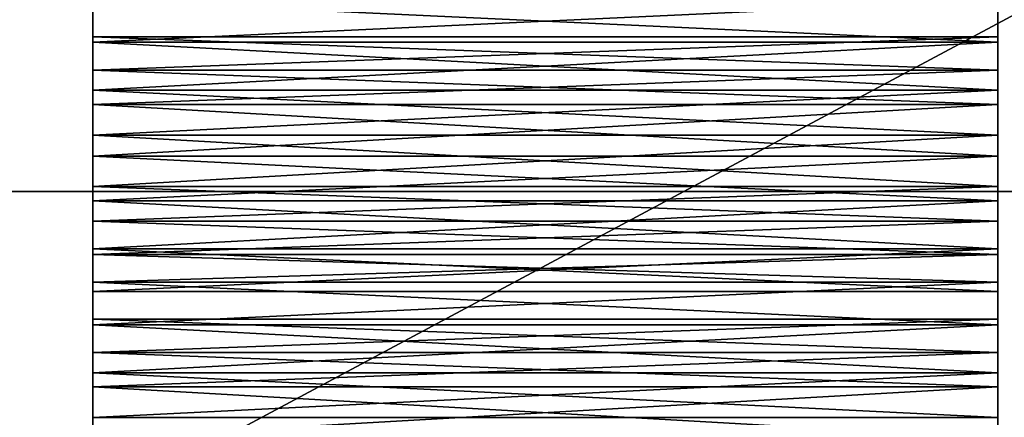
# Model space of a CAD drawing. Header units: millimetres. Extents: x -96 to 96, y -34 to 18.
# Tile 149 of 192: x 45.35 to 54.06, y -4 to -0.48. Entities that reach past the tile are written whole.
import ezdxf

# ---------------------------------------------------------------- set-up
doc = ezdxf.new("R2010")
doc.units = ezdxf.units.MM
doc.header["$LTSCALE"] = 65.185185
for name, color, linetype in [('2', 7, 'CONTINUOUS'), ('22', 7, 'CONTINUOUS'), ('24', 7, 'CONTINUOUS'), ('26', 7, 'CONTINUOUS'), ('30', 7, 'CONTINUOUS'), ('6', 7, 'CONTINUOUS'), ('808', 7, 'CONTINUOUS'), ('809', 7, 'CONTINUOUS'), ('837', 7, 'CONTINUOUS'), ('838', 7, 'CONTINUOUS'), ('842', 7, 'CONTINUOUS'), ('843', 7, 'CONTINUOUS'), ('852', 7, 'CONTINUOUS'), ('857', 7, 'CONTINUOUS'), ('862', 7, 'CONTINUOUS'), ('863', 7, 'CONTINUOUS'), ('867', 7, 'CONTINUOUS'), ('868', 7, 'CONTINUOUS'), ('892', 7, 'CONTINUOUS'), ('893', 7, 'CONTINUOUS'), ('921', 7, 'CONTINUOUS'), ('922', 7, 'CONTINUOUS'), ('926', 7, 'CONTINUOUS'), ('927', 7, 'CONTINUOUS'), ('936', 7, 'CONTINUOUS'), ('941', 7, 'CONTINUOUS'), ('946', 7, 'CONTINUOUS'), ('947', 7, 'CONTINUOUS'), ('951', 7, 'CONTINUOUS'), ('952', 7, 'CONTINUOUS')]:
    doc.layers.add(name, color=color, linetype=linetype)

msp = doc.modelspace()

# ---------------------------------------------------------------- linework, layer by layer
at = {"layer": '2', "color": 7, "linetype": 'Continuous'}
for points in [[(74, -27.5, 22.1466), (3.9737, 10.2026, 22.4756), (3.7894, -9.8053, 22.301), (74, -27.5, 22.1466)], [(74, 10.2026, 22.4756), (3.9737, 10.2026, 22.4756), (74, -27.5, 22.1466), (74, 10.2026, 22.4756)]]:
    msp.add_3dface(points, dxfattribs=at)
at = {"layer": '22', "color": 7, "linetype": 'Continuous'}
for points in [[(-72, -2, 20), (72, -2, 20), (-72, -27.5, 20.2225), (-72, -2, 20)], [(72, -2, 20), (72, -27.5, 20.2225), (-72, -27.5, 20.2225), (72, -2, 20)]]:
    msp.add_3dface(points, dxfattribs=at)
at = {"layer": '24', "color": 7, "linetype": 'Continuous'}
for points in [[(-72, -2, -20), (-72, -27.5, -20.2225), (72, -27.5, -20.2225), (-72, -2, -20)], [(72, -2, -20), (-72, -2, -20), (72, -27.5, -20.2225), (72, -2, -20)]]:
    msp.add_3dface(points, dxfattribs=at)
at = {"layer": '26', "color": 7, "linetype": 'Continuous'}
for points in [[(71.4, -2, 19.4), (-71.4, -2, 19.4), (71.4, 13.6, 19.8085), (71.4, -2, 19.4)], [(71.4, 13.6, 19.8085), (-71.4, -2, 19.4), (-71.4, 13.6, 19.8085), (71.4, 13.6, 19.8085)]]:
    msp.add_3dface(points, dxfattribs=at)
at = {"layer": '30', "color": 7, "linetype": 'Continuous'}
for points in [[(-71.4, 13.6, -19.8085), (71.4, -2, -19.4), (71.4, 13.6, -19.8085), (-71.4, 13.6, -19.8085)], [(-71.4, 13.6, -19.8085), (-71.4, -2, -19.4), (71.4, -2, -19.4), (-71.4, 13.6, -19.8085)]]:
    msp.add_3dface(points, dxfattribs=at)
at = {"layer": '6', "color": 7, "linetype": 'Continuous'}
for points in [[(3.8118, -7.4278, -22.3217), (74, 10.2026, -22.4756), (3.6186, -27.5, -22.1466), (3.8118, -7.4278, -22.3217)], [(74, 10.2026, -22.4756), (74, -27.5, -22.1466), (3.6186, -27.5, -22.1466), (74, 10.2026, -22.4756)], [(3.9737, 10.2026, -22.4756), (74, 10.2026, -22.4756), (3.8118, -7.4278, -22.3217), (3.9737, 10.2026, -22.4756)]]:
    msp.add_3dface(points, dxfattribs=at)
at = {"layer": '808', "color": 2, "linetype": 'Continuous'}
for points in [[(46, -0.3029, -23.5798), (46, -0.6311, -24.0876), (46, -0.6798, -23.3818), (46, -0.3029, -23.5798)], [(46, -0.3849, -24.2942), (46, -0.6311, -24.0876), (46, -0.3029, -23.5798), (46, -0.3849, -24.2942)], [(46, -0.6311, -24.0876), (46, -0.9252, -23.9714), (46, -0.6798, -23.3818), (46, -0.6311, -24.0876)], [(46, -0.6798, -23.3818), (46, -0.9252, -23.9714), (46, -1.1049, -23.3586), (46, -0.6798, -23.3818)], [(46, -0.9252, -23.9714), (46, -1.2302, -24.0548), (46, -1.1049, -23.3586), (46, -0.9252, -23.9714)], [(46, -1.1049, -23.3586), (46, -1.2302, -24.0548), (46, -1.5011, -23.5142), (46, -1.1049, -23.3586)], [(46, -1.2302, -24.0548), (46, -1.6868, -24.3597), (46, -1.5011, -23.5142), (46, -1.2302, -24.0548)], [(46, -1.5011, -23.5142), (46, -1.6868, -24.3597), (46, -1.9576, -23.8191), (46, -1.5011, -23.5142)], [(46, -1.6868, -24.3597), (46, -2.083, -24.5154), (46, -1.9576, -23.8191), (46, -1.6868, -24.3597)], [(46, -1.9576, -23.8191), (46, -2.083, -24.5154), (46, -2.2626, -23.9026), (46, -1.9576, -23.8191)], [(46, -2.083, -24.5154), (46, -2.5081, -24.4921), (46, -2.2626, -23.9026), (46, -2.083, -24.5154)], [(46, -2.2626, -23.9026), (46, -2.5081, -24.4921), (46, -2.5567, -23.7863), (46, -2.2626, -23.9026)], [(46, -2.5081, -24.4921), (46, -2.8849, -24.2942), (46, -2.5567, -23.7863), (46, -2.5081, -24.4921)], [(46, -2.5567, -23.7863), (46, -2.8849, -24.2942), (46, -2.8029, -23.5798), (46, -2.5567, -23.7863)], [(46, -2.8029, -23.5798), (46, -3.1311, -24.0876), (46, -3.1798, -23.3818), (46, -2.8029, -23.5798)], [(46, -2.8849, -24.2942), (46, -3.1311, -24.0876), (46, -2.8029, -23.5798), (46, -2.8849, -24.2942)], [(46, -3.1311, -24.0876), (46, -3.4252, -23.9714), (46, -3.1798, -23.3818), (46, -3.1311, -24.0876)], [(46, -3.1798, -23.3818), (46, -3.4252, -23.9714), (46, -3.6049, -23.3586), (46, -3.1798, -23.3818)], [(46, -3.4252, -23.9714), (46, -3.7302, -24.0548), (46, -3.6049, -23.3586), (46, -3.4252, -23.9714)], [(46, -3.6049, -23.3586), (46, -3.7302, -24.0548), (46, -4.0011, -23.5142), (46, -3.6049, -23.3586)], [(46, -3.7302, -24.0548), (46, -4.1868, -24.3597), (46, -4.0011, -23.5142), (46, -3.7302, -24.0548)]]:
    msp.add_3dface(points, dxfattribs=at)
at = {"layer": '809', "color": 2, "linetype": 'Continuous'}
for points in [[(54, -0.3029, -23.5798), (54, -0.6798, -23.3818), (54, -0.3849, -24.2942), (54, -0.3029, -23.5798)], [(54, -0.3849, -24.2942), (54, -0.6798, -23.3818), (54, -0.6311, -24.0876), (54, -0.3849, -24.2942)], [(54, -0.6311, -24.0876), (54, -0.6798, -23.3818), (54, -0.9252, -23.9714), (54, -0.6311, -24.0876)], [(54, -0.6798, -23.3818), (54, -1.1049, -23.3586), (54, -0.9252, -23.9714), (54, -0.6798, -23.3818)], [(54, -0.9252, -23.9714), (54, -1.1049, -23.3586), (54, -1.2302, -24.0548), (54, -0.9252, -23.9714)], [(54, -1.1049, -23.3586), (54, -1.5011, -23.5142), (54, -1.2302, -24.0548), (54, -1.1049, -23.3586)], [(54, -1.2302, -24.0548), (54, -1.5011, -23.5142), (54, -1.6868, -24.3597), (54, -1.2302, -24.0548)], [(54, -1.5011, -23.5142), (54, -1.9576, -23.8191), (54, -1.6868, -24.3597), (54, -1.5011, -23.5142)], [(54, -1.6868, -24.3597), (54, -1.9576, -23.8191), (54, -2.083, -24.5154), (54, -1.6868, -24.3597)], [(54, -1.9576, -23.8191), (54, -2.2626, -23.9026), (54, -2.083, -24.5154), (54, -1.9576, -23.8191)], [(54, -2.083, -24.5154), (54, -2.2626, -23.9026), (54, -2.5081, -24.4921), (54, -2.083, -24.5154)], [(54, -2.2626, -23.9026), (54, -2.5567, -23.7863), (54, -2.5081, -24.4921), (54, -2.2626, -23.9026)], [(54, -2.5567, -23.7863), (54, -2.8029, -23.5798), (54, -2.5081, -24.4921), (54, -2.5567, -23.7863)], [(54, -2.5081, -24.4921), (54, -2.8029, -23.5798), (54, -2.8849, -24.2942), (54, -2.5081, -24.4921)], [(54, -2.8029, -23.5798), (54, -3.1798, -23.3818), (54, -2.8849, -24.2942), (54, -2.8029, -23.5798)], [(54, -2.8849, -24.2942), (54, -3.1798, -23.3818), (54, -3.1311, -24.0876), (54, -2.8849, -24.2942)], [(54, -3.1311, -24.0876), (54, -3.1798, -23.3818), (54, -3.4252, -23.9714), (54, -3.1311, -24.0876)], [(54, -3.1798, -23.3818), (54, -3.6049, -23.3586), (54, -3.4252, -23.9714), (54, -3.1798, -23.3818)], [(54, -3.4252, -23.9714), (54, -3.6049, -23.3586), (54, -3.7302, -24.0548), (54, -3.4252, -23.9714)], [(54, -3.6049, -23.3586), (54, -4.0011, -23.5142), (54, -3.7302, -24.0548), (54, -3.6049, -23.3586)], [(54, -3.7302, -24.0548), (54, -4.0011, -23.5142), (54, -4.1868, -24.3597), (54, -3.7302, -24.0548)]]:
    msp.add_3dface(points, dxfattribs=at)
at = {"layer": '837', "color": 2, "linetype": 'Continuous'}
for points in [[(46, -1.6868, -24.3597), (46, -1.2302, -24.0548), (54, -1.2302, -24.0548), (46, -1.6868, -24.3597)], [(46, -1.6868, -24.3597), (54, -1.2302, -24.0548), (54, -1.6868, -24.3597), (46, -1.6868, -24.3597)]]:
    msp.add_3dface(points, dxfattribs=at)
at = {"layer": '838', "color": 2, "linetype": 'Continuous'}
for points in [[(46, -4.1868, -24.3597), (54, -3.7302, -24.0548), (54, -4.1868, -24.3597), (46, -4.1868, -24.3597)], [(46, -4.1868, -24.3597), (46, -3.7302, -24.0548), (54, -3.7302, -24.0548), (46, -4.1868, -24.3597)]]:
    msp.add_3dface(points, dxfattribs=at)
at = {"layer": '842', "color": 2, "linetype": 'Continuous'}
for points in [[(46, -1.5011, -23.5142), (54, -1.9576, -23.8191), (54, -1.5011, -23.5142), (46, -1.5011, -23.5142)], [(46, -1.5011, -23.5142), (46, -1.9576, -23.8191), (54, -1.9576, -23.8191), (46, -1.5011, -23.5142)]]:
    msp.add_3dface(points, dxfattribs=at)
at = {"layer": '843', "color": 2, "linetype": 'Continuous'}
for points in [[(46, -2.5567, -23.7863), (46, -2.8029, -23.5798), (54, -2.8029, -23.5798), (46, -2.5567, -23.7863)], [(46, -2.5567, -23.7863), (54, -2.8029, -23.5798), (54, -2.5567, -23.7863), (46, -2.5567, -23.7863)]]:
    msp.add_3dface(points, dxfattribs=at)
at = {"layer": '852', "color": 2, "linetype": 'Continuous'}
for points in [[(46, -2.083, -24.5154), (46, -1.6868, -24.3597), (54, -2.083, -24.5154), (46, -2.083, -24.5154)], [(46, -1.6868, -24.3597), (54, -1.6868, -24.3597), (54, -2.083, -24.5154), (46, -1.6868, -24.3597)], [(46, -2.083, -24.5154), (54, -2.083, -24.5154), (54, -2.5081, -24.4921), (46, -2.083, -24.5154)], [(46, -2.5081, -24.4921), (46, -2.083, -24.5154), (54, -2.5081, -24.4921), (46, -2.5081, -24.4921)], [(46, -2.8849, -24.2942), (46, -2.5081, -24.4921), (54, -2.8849, -24.2942), (46, -2.8849, -24.2942)], [(46, -2.5081, -24.4921), (54, -2.5081, -24.4921), (54, -2.8849, -24.2942), (46, -2.5081, -24.4921)]]:
    msp.add_3dface(points, dxfattribs=at)
at = {"layer": '857', "color": 2, "linetype": 'Continuous'}
for points in [[(46, -1.9576, -23.8191), (46, -2.2626, -23.9026), (54, -1.9576, -23.8191), (46, -1.9576, -23.8191)], [(46, -2.2626, -23.9026), (54, -2.2626, -23.9026), (54, -1.9576, -23.8191), (46, -2.2626, -23.9026)], [(46, -2.2626, -23.9026), (46, -2.5567, -23.7863), (54, -2.2626, -23.9026), (46, -2.2626, -23.9026)], [(46, -2.5567, -23.7863), (54, -2.5567, -23.7863), (54, -2.2626, -23.9026), (46, -2.5567, -23.7863)]]:
    msp.add_3dface(points, dxfattribs=at)
at = {"layer": '862', "color": 2, "linetype": 'Continuous'}
for points in [[(46, -0.9252, -23.9714), (46, -0.6311, -24.0876), (54, -0.9252, -23.9714), (46, -0.9252, -23.9714)], [(46, -0.6311, -24.0876), (54, -0.6311, -24.0876), (54, -0.9252, -23.9714), (46, -0.6311, -24.0876)], [(46, -0.9252, -23.9714), (54, -0.9252, -23.9714), (54, -1.2302, -24.0548), (46, -0.9252, -23.9714)], [(46, -1.2302, -24.0548), (46, -0.9252, -23.9714), (54, -1.2302, -24.0548), (46, -1.2302, -24.0548)]]:
    msp.add_3dface(points, dxfattribs=at)
at = {"layer": '863', "color": 2, "linetype": 'Continuous'}
for points in [[(46, -3.4252, -23.9714), (46, -3.1311, -24.0876), (54, -3.4252, -23.9714), (46, -3.4252, -23.9714)], [(46, -3.1311, -24.0876), (54, -3.1311, -24.0876), (54, -3.4252, -23.9714), (46, -3.1311, -24.0876)], [(46, -3.7302, -24.0548), (46, -3.4252, -23.9714), (54, -3.7302, -24.0548), (46, -3.7302, -24.0548)], [(46, -3.4252, -23.9714), (54, -3.4252, -23.9714), (54, -3.7302, -24.0548), (46, -3.4252, -23.9714)]]:
    msp.add_3dface(points, dxfattribs=at)
at = {"layer": '867', "color": 2, "linetype": 'Continuous'}
for points in [[(46, -0.6798, -23.3818), (54, -0.6798, -23.3818), (54, -0.3029, -23.5798), (46, -0.6798, -23.3818)], [(46, -0.3029, -23.5798), (46, -0.6798, -23.3818), (54, -0.3029, -23.5798), (46, -0.3029, -23.5798)], [(46, -1.1049, -23.3586), (54, -1.1049, -23.3586), (54, -0.6798, -23.3818), (46, -1.1049, -23.3586)], [(46, -0.6798, -23.3818), (46, -1.1049, -23.3586), (54, -0.6798, -23.3818), (46, -0.6798, -23.3818)], [(46, -1.5011, -23.5142), (54, -1.5011, -23.5142), (54, -1.1049, -23.3586), (46, -1.5011, -23.5142)], [(46, -1.1049, -23.3586), (46, -1.5011, -23.5142), (54, -1.1049, -23.3586), (46, -1.1049, -23.3586)]]:
    msp.add_3dface(points, dxfattribs=at)
at = {"layer": '868', "color": 2, "linetype": 'Continuous'}
for points in [[(46, -2.8029, -23.5798), (46, -3.1798, -23.3818), (54, -2.8029, -23.5798), (46, -2.8029, -23.5798)], [(46, -3.1798, -23.3818), (54, -3.1798, -23.3818), (54, -2.8029, -23.5798), (46, -3.1798, -23.3818)], [(46, -3.1798, -23.3818), (46, -3.6049, -23.3586), (54, -3.1798, -23.3818), (46, -3.1798, -23.3818)], [(46, -3.6049, -23.3586), (54, -3.6049, -23.3586), (54, -3.1798, -23.3818), (46, -3.6049, -23.3586)], [(46, -3.6049, -23.3586), (46, -4.0011, -23.5142), (54, -3.6049, -23.3586), (46, -3.6049, -23.3586)], [(46, -4.0011, -23.5142), (54, -4.0011, -23.5142), (54, -3.6049, -23.3586), (46, -4.0011, -23.5142)]]:
    msp.add_3dface(points, dxfattribs=at)
at = {"layer": '892', "color": 2, "linetype": 'Continuous'}
for points in [[(54, -0.3849, 24.2942), (54, -0.6311, 24.0876), (54, -0.3029, 23.5798), (54, -0.3849, 24.2942)], [(54, -0.3029, 23.5798), (54, -0.6311, 24.0876), (54, -0.6798, 23.3818), (54, -0.3029, 23.5798)], [(54, -0.6311, 24.0876), (54, -0.9252, 23.9714), (54, -0.6798, 23.3818), (54, -0.6311, 24.0876)], [(54, -0.6798, 23.3818), (54, -0.9252, 23.9714), (54, -1.1049, 23.3586), (54, -0.6798, 23.3818)], [(54, -0.9252, 23.9714), (54, -1.2302, 24.0548), (54, -1.1049, 23.3586), (54, -0.9252, 23.9714)], [(54, -1.1049, 23.3586), (54, -1.2302, 24.0548), (54, -1.5011, 23.5142), (54, -1.1049, 23.3586)], [(54, -1.2302, 24.0548), (54, -1.6868, 24.3597), (54, -1.5011, 23.5142), (54, -1.2302, 24.0548)], [(54, -1.5011, 23.5142), (54, -1.6868, 24.3597), (54, -1.9576, 23.8191), (54, -1.5011, 23.5142)], [(54, -1.6868, 24.3597), (54, -2.083, 24.5154), (54, -1.9576, 23.8191), (54, -1.6868, 24.3597)], [(54, -1.9576, 23.8191), (54, -2.083, 24.5154), (54, -2.2626, 23.9026), (54, -1.9576, 23.8191)], [(54, -2.083, 24.5154), (54, -2.5081, 24.4921), (54, -2.2626, 23.9026), (54, -2.083, 24.5154)], [(54, -2.2626, 23.9026), (54, -2.5081, 24.4921), (54, -2.5567, 23.7863), (54, -2.2626, 23.9026)], [(54, -2.5081, 24.4921), (54, -2.8849, 24.2942), (54, -2.5567, 23.7863), (54, -2.5081, 24.4921)], [(54, -2.5567, 23.7863), (54, -2.8849, 24.2942), (54, -2.8029, 23.5798), (54, -2.5567, 23.7863)], [(54, -2.8029, 23.5798), (54, -3.1311, 24.0876), (54, -3.1798, 23.3818), (54, -2.8029, 23.5798)], [(54, -2.8849, 24.2942), (54, -3.1311, 24.0876), (54, -2.8029, 23.5798), (54, -2.8849, 24.2942)], [(54, -3.1311, 24.0876), (54, -3.4252, 23.9714), (54, -3.1798, 23.3818), (54, -3.1311, 24.0876)], [(54, -3.1798, 23.3818), (54, -3.4252, 23.9714), (54, -3.6049, 23.3586), (54, -3.1798, 23.3818)], [(54, -3.4252, 23.9714), (54, -3.7302, 24.0548), (54, -3.6049, 23.3586), (54, -3.4252, 23.9714)], [(54, -3.6049, 23.3586), (54, -3.7302, 24.0548), (54, -4.0011, 23.5142), (54, -3.6049, 23.3586)], [(54, -3.7302, 24.0548), (54, -4.1868, 24.3597), (54, -4.0011, 23.5142), (54, -3.7302, 24.0548)]]:
    msp.add_3dface(points, dxfattribs=at)
at = {"layer": '893', "color": 2, "linetype": 'Continuous'}
for points in [[(46, -0.3029, 23.5798), (46, -0.6798, 23.3818), (46, -0.3849, 24.2942), (46, -0.3029, 23.5798)], [(46, -0.3849, 24.2942), (46, -0.6798, 23.3818), (46, -0.6311, 24.0876), (46, -0.3849, 24.2942)], [(46, -0.6311, 24.0876), (46, -0.6798, 23.3818), (46, -0.9252, 23.9714), (46, -0.6311, 24.0876)], [(46, -0.6798, 23.3818), (46, -1.1049, 23.3586), (46, -0.9252, 23.9714), (46, -0.6798, 23.3818)], [(46, -0.9252, 23.9714), (46, -1.1049, 23.3586), (46, -1.2302, 24.0548), (46, -0.9252, 23.9714)], [(46, -1.1049, 23.3586), (46, -1.5011, 23.5142), (46, -1.2302, 24.0548), (46, -1.1049, 23.3586)], [(46, -1.2302, 24.0548), (46, -1.5011, 23.5142), (46, -1.6868, 24.3597), (46, -1.2302, 24.0548)], [(46, -1.5011, 23.5142), (46, -1.9576, 23.8191), (46, -1.6868, 24.3597), (46, -1.5011, 23.5142)], [(46, -1.6868, 24.3597), (46, -1.9576, 23.8191), (46, -2.083, 24.5154), (46, -1.6868, 24.3597)], [(46, -1.9576, 23.8191), (46, -2.2626, 23.9026), (46, -2.083, 24.5154), (46, -1.9576, 23.8191)], [(46, -2.083, 24.5154), (46, -2.2626, 23.9026), (46, -2.5081, 24.4921), (46, -2.083, 24.5154)], [(46, -2.2626, 23.9026), (46, -2.5567, 23.7863), (46, -2.5081, 24.4921), (46, -2.2626, 23.9026)], [(46, -2.5567, 23.7863), (46, -2.8029, 23.5798), (46, -2.5081, 24.4921), (46, -2.5567, 23.7863)], [(46, -2.5081, 24.4921), (46, -2.8029, 23.5798), (46, -2.8849, 24.2942), (46, -2.5081, 24.4921)], [(46, -2.8029, 23.5798), (46, -3.1798, 23.3818), (46, -2.8849, 24.2942), (46, -2.8029, 23.5798)], [(46, -2.8849, 24.2942), (46, -3.1798, 23.3818), (46, -3.1311, 24.0876), (46, -2.8849, 24.2942)], [(46, -3.1311, 24.0876), (46, -3.1798, 23.3818), (46, -3.4252, 23.9714), (46, -3.1311, 24.0876)], [(46, -3.1798, 23.3818), (46, -3.6049, 23.3586), (46, -3.4252, 23.9714), (46, -3.1798, 23.3818)], [(46, -3.4252, 23.9714), (46, -3.6049, 23.3586), (46, -3.7302, 24.0548), (46, -3.4252, 23.9714)], [(46, -3.6049, 23.3586), (46, -4.0011, 23.5142), (46, -3.7302, 24.0548), (46, -3.6049, 23.3586)], [(46, -3.7302, 24.0548), (46, -4.0011, 23.5142), (46, -4.1868, 24.3597), (46, -3.7302, 24.0548)]]:
    msp.add_3dface(points, dxfattribs=at)
at = {"layer": '921', "color": 2, "linetype": 'Continuous'}
for points in [[(54, -1.6868, 24.3597), (54, -1.2302, 24.0548), (46, -1.2302, 24.0548), (54, -1.6868, 24.3597)], [(54, -1.6868, 24.3597), (46, -1.2302, 24.0548), (46, -1.6868, 24.3597), (54, -1.6868, 24.3597)]]:
    msp.add_3dface(points, dxfattribs=at)
at = {"layer": '922', "color": 2, "linetype": 'Continuous'}
for points in [[(54, -4.1868, 24.3597), (54, -3.7302, 24.0548), (46, -3.7302, 24.0548), (54, -4.1868, 24.3597)], [(54, -4.1868, 24.3597), (46, -3.7302, 24.0548), (46, -4.1868, 24.3597), (54, -4.1868, 24.3597)]]:
    msp.add_3dface(points, dxfattribs=at)
at = {"layer": '926', "color": 2, "linetype": 'Continuous'}
for points in [[(54, -1.5011, 23.5142), (46, -1.9576, 23.8191), (46, -1.5011, 23.5142), (54, -1.5011, 23.5142)], [(54, -1.5011, 23.5142), (54, -1.9576, 23.8191), (46, -1.9576, 23.8191), (54, -1.5011, 23.5142)]]:
    msp.add_3dface(points, dxfattribs=at)
at = {"layer": '927', "color": 2, "linetype": 'Continuous'}
for points in [[(54, -2.5567, 23.7863), (54, -2.8029, 23.5798), (46, -2.8029, 23.5798), (54, -2.5567, 23.7863)], [(54, -2.5567, 23.7863), (46, -2.8029, 23.5798), (46, -2.5567, 23.7863), (54, -2.5567, 23.7863)]]:
    msp.add_3dface(points, dxfattribs=at)
at = {"layer": '936', "color": 2, "linetype": 'Continuous'}
for points in [[(54, -2.083, 24.5154), (54, -1.6868, 24.3597), (46, -2.083, 24.5154), (54, -2.083, 24.5154)], [(54, -1.6868, 24.3597), (46, -1.6868, 24.3597), (46, -2.083, 24.5154), (54, -1.6868, 24.3597)], [(54, -2.083, 24.5154), (46, -2.083, 24.5154), (46, -2.5081, 24.4921), (54, -2.083, 24.5154)], [(54, -2.5081, 24.4921), (54, -2.083, 24.5154), (46, -2.5081, 24.4921), (54, -2.5081, 24.4921)], [(54, -2.5081, 24.4921), (46, -2.5081, 24.4921), (46, -2.8849, 24.2942), (54, -2.5081, 24.4921)], [(54, -2.8849, 24.2942), (54, -2.5081, 24.4921), (46, -2.8849, 24.2942), (54, -2.8849, 24.2942)]]:
    msp.add_3dface(points, dxfattribs=at)
at = {"layer": '941', "color": 2, "linetype": 'Continuous'}
for points in [[(54, -2.2626, 23.9026), (46, -2.2626, 23.9026), (46, -1.9576, 23.8191), (54, -2.2626, 23.9026)], [(54, -1.9576, 23.8191), (54, -2.2626, 23.9026), (46, -1.9576, 23.8191), (54, -1.9576, 23.8191)], [(54, -2.5567, 23.7863), (46, -2.5567, 23.7863), (46, -2.2626, 23.9026), (54, -2.5567, 23.7863)], [(54, -2.2626, 23.9026), (54, -2.5567, 23.7863), (46, -2.2626, 23.9026), (54, -2.2626, 23.9026)]]:
    msp.add_3dface(points, dxfattribs=at)
at = {"layer": '946', "color": 2, "linetype": 'Continuous'}
for points in [[(54, -0.9252, 23.9714), (54, -0.6311, 24.0876), (46, -0.9252, 23.9714), (54, -0.9252, 23.9714)], [(54, -0.6311, 24.0876), (46, -0.6311, 24.0876), (46, -0.9252, 23.9714), (54, -0.6311, 24.0876)], [(54, -1.2302, 24.0548), (54, -0.9252, 23.9714), (46, -1.2302, 24.0548), (54, -1.2302, 24.0548)], [(54, -0.9252, 23.9714), (46, -0.9252, 23.9714), (46, -1.2302, 24.0548), (54, -0.9252, 23.9714)]]:
    msp.add_3dface(points, dxfattribs=at)
at = {"layer": '947', "color": 2, "linetype": 'Continuous'}
for points in [[(54, -3.4252, 23.9714), (54, -3.1311, 24.0876), (46, -3.4252, 23.9714), (54, -3.4252, 23.9714)], [(54, -3.1311, 24.0876), (46, -3.1311, 24.0876), (46, -3.4252, 23.9714), (54, -3.1311, 24.0876)], [(54, -3.7302, 24.0548), (54, -3.4252, 23.9714), (46, -3.7302, 24.0548), (54, -3.7302, 24.0548)], [(54, -3.4252, 23.9714), (46, -3.4252, 23.9714), (46, -3.7302, 24.0548), (54, -3.4252, 23.9714)]]:
    msp.add_3dface(points, dxfattribs=at)
at = {"layer": '951', "color": 2, "linetype": 'Continuous'}
for points in [[(54, -0.3029, 23.5798), (54, -0.6798, 23.3818), (46, -0.3029, 23.5798), (54, -0.3029, 23.5798)], [(54, -0.6798, 23.3818), (46, -0.6798, 23.3818), (46, -0.3029, 23.5798), (54, -0.6798, 23.3818)], [(54, -0.6798, 23.3818), (54, -1.1049, 23.3586), (46, -0.6798, 23.3818), (54, -0.6798, 23.3818)], [(54, -1.1049, 23.3586), (46, -1.1049, 23.3586), (46, -0.6798, 23.3818), (54, -1.1049, 23.3586)], [(54, -1.1049, 23.3586), (54, -1.5011, 23.5142), (46, -1.1049, 23.3586), (54, -1.1049, 23.3586)], [(54, -1.5011, 23.5142), (46, -1.5011, 23.5142), (46, -1.1049, 23.3586), (54, -1.5011, 23.5142)]]:
    msp.add_3dface(points, dxfattribs=at)
at = {"layer": '952', "color": 2, "linetype": 'Continuous'}
for points in [[(54, -3.1798, 23.3818), (46, -3.1798, 23.3818), (46, -2.8029, 23.5798), (54, -3.1798, 23.3818)], [(54, -2.8029, 23.5798), (54, -3.1798, 23.3818), (46, -2.8029, 23.5798), (54, -2.8029, 23.5798)], [(54, -3.6049, 23.3586), (46, -3.6049, 23.3586), (46, -3.1798, 23.3818), (54, -3.6049, 23.3586)], [(54, -3.1798, 23.3818), (54, -3.6049, 23.3586), (46, -3.1798, 23.3818), (54, -3.1798, 23.3818)], [(54, -4.0011, 23.5142), (46, -4.0011, 23.5142), (46, -3.6049, 23.3586), (54, -4.0011, 23.5142)], [(54, -3.6049, 23.3586), (54, -4.0011, 23.5142), (46, -3.6049, 23.3586), (54, -3.6049, 23.3586)]]:
    msp.add_3dface(points, dxfattribs=at)

doc.saveas('drawing.dxf')
